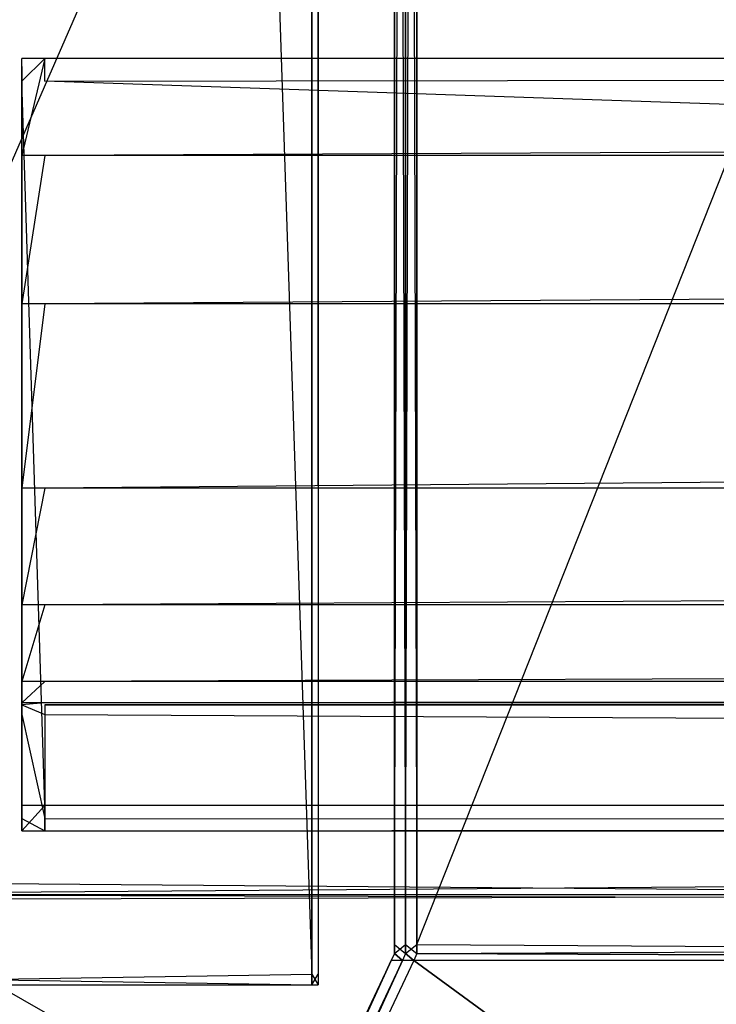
# Model space of a CAD drawing. Extents: x 0 to 1.6, y -0.5 to 0.
# Tile 13 of 192: x 0.02 to 0.0357, y -0.4781 to -0.4558. Entities that reach past the tile are written whole.
import ezdxf

# ---------------------------------------------------------------- set-up
doc = ezdxf.new("R2010")
doc.units = 0
for name, color, linetype in [('L11_KORPUS2_0___REPLACEMTFOREMP', 7, 'CONTINUOUS'), ('L16_KORPUS1_0___REPLACEMTFOREMP', 7, 'CONTINUOUS'), ('L34_REGALELEMENT_0___REPLACEMTF', 7, 'CONTINUOUS'), ('L65_ABDECKPL_0___REPLACEMTFOREM', 7, 'CONTINUOUS'), ('L7_KORPUS2_3___REPLACEMTFOREMPT', 7, 'CONTINUOUS')]:
    doc.layers.add(name, color=color, linetype=linetype)

msp = doc.modelspace()

# ---------------------------------------------------------------- linework, layer by layer
at = {"layer": 'L11_KORPUS2_0___REPLACEMTFOREMP', "color": 250}
for points, invisible_edges in [([(0.026554, -0.030441, 0.006884), (0.011636, -0.477405, 0.006884), (0.011636, -0.030441, 0.006884), (0.026554, -0.030441, 0.006884)], 13), ([(0.011636, -0.477405, 0.006884), (0.026554, -0.030441, 0.006884), (0.026554, -0.477405, 0.006884), (0.011636, -0.477405, 0.006884)], 14), ([(0.026554, -0.477405, 0.590765), (0.011636, -0.030441, 0.590765), (0.011636, -0.477405, 0.590765), (0.026554, -0.477405, 0.590765)], 13), ([(0.011636, -0.030441, 0.590765), (0.026554, -0.477405, 0.590765), (0.026554, -0.030441, 0.590765), (0.011636, -0.030441, 0.590765)], 14), ([(0.026699, -0.030441, 0.006884), (0.026554, -0.477405, 0.006884), (0.026554, -0.030441, 0.006884), (0.026699, -0.030441, 0.006884)], 13), ([(0.026554, -0.477405, 0.006884), (0.026699, -0.030441, 0.006884), (0.026699, -0.477405, 0.006884), (0.026554, -0.477405, 0.006884)], 14), ([(0.026699, -0.477405, 0.590765), (0.026554, -0.030441, 0.590765), (0.026554, -0.477405, 0.590765), (0.026699, -0.477405, 0.590765)], 13), ([(0.026554, -0.030441, 0.590765), (0.026699, -0.477405, 0.590765), (0.026699, -0.030441, 0.590765), (0.026554, -0.030441, 0.590765)], 14), ([(0.026699, -0.477405, 0.006884), (0.026699, -0.030441, 0.007256), (0.026699, -0.477405, 0.007256), (0.026699, -0.477405, 0.006884)], 13), ([(0.026699, -0.030441, 0.007256), (0.026699, -0.477405, 0.006884), (0.026699, -0.030441, 0.006884), (0.026699, -0.030441, 0.007256)], 14), ([(0.026699, -0.477405, 0.007256), (0.026699, -0.030441, 0.590328), (0.026699, -0.477405, 0.590328), (0.026699, -0.477405, 0.007256)], 13), ([(0.026699, -0.030441, 0.590328), (0.026699, -0.477405, 0.007256), (0.026699, -0.030441, 0.007256), (0.026699, -0.030441, 0.590328)], 14), ([(0.026699, -0.477405, 0.590328), (0.026699, -0.030441, 0.590765), (0.026699, -0.477405, 0.590765), (0.026699, -0.477405, 0.590328)], 13), ([(0.026699, -0.030441, 0.590765), (0.026699, -0.477405, 0.590328), (0.026699, -0.030441, 0.590328), (0.026699, -0.030441, 0.590765)], 14), ([(0.026554, -0.477405, 0.006884), (0.011636, -0.477649, 0.006884), (0.011636, -0.477405, 0.006884), (0.026554, -0.477405, 0.006884)], 13), ([(0.011636, -0.477649, 0.006884), (0.026554, -0.477405, 0.006884), (0.026554, -0.477649, 0.006884), (0.011636, -0.477649, 0.006884)], 14), ([(0.026554, -0.477649, 0.590765), (0.011636, -0.477405, 0.590765), (0.011636, -0.477649, 0.590765), (0.026554, -0.477649, 0.590765)], 13), ([(0.011636, -0.477405, 0.590765), (0.026554, -0.477649, 0.590765), (0.026554, -0.477405, 0.590765), (0.011636, -0.477405, 0.590765)], 14), ([(0.026699, -0.477405, 0.006884), (0.026554, -0.477649, 0.006884), (0.026554, -0.477405, 0.006884), (0.026699, -0.477405, 0.006884)], 13), ([(0.026554, -0.477649, 0.006884), (0.026699, -0.477405, 0.006884), (0.026699, -0.477649, 0.006884), (0.026554, -0.477649, 0.006884)], 14), ([(0.026699, -0.477649, 0.590765), (0.026554, -0.477405, 0.590765), (0.026554, -0.477649, 0.590765), (0.026699, -0.477649, 0.590765)], 13), ([(0.026554, -0.477405, 0.590765), (0.026699, -0.477649, 0.590765), (0.026699, -0.477405, 0.590765), (0.026554, -0.477405, 0.590765)], 14), ([(0.026699, -0.477649, 0.006884), (0.026699, -0.477405, 0.007256), (0.026699, -0.477649, 0.007256), (0.026699, -0.477649, 0.006884)], 13), ([(0.026699, -0.477405, 0.007256), (0.026699, -0.477649, 0.006884), (0.026699, -0.477405, 0.006884), (0.026699, -0.477405, 0.007256)], 14), ([(0.026699, -0.477649, 0.007256), (0.026699, -0.477405, 0.590328), (0.026699, -0.477649, 0.590328), (0.026699, -0.477649, 0.007256)], 13), ([(0.026699, -0.477405, 0.590328), (0.026699, -0.477649, 0.007256), (0.026699, -0.477405, 0.007256), (0.026699, -0.477405, 0.590328)], 14), ([(0.026699, -0.477649, 0.590328), (0.026699, -0.477405, 0.590765), (0.026699, -0.477649, 0.590765), (0.026699, -0.477649, 0.590328)], 13), ([(0.026699, -0.477405, 0.590765), (0.026699, -0.477649, 0.590328), (0.026699, -0.477405, 0.590328), (0.026699, -0.477405, 0.590765)], 14), ([(0.026554, -0.477649, 0.007256), (0.011636, -0.477649, 0.006884), (0.026554, -0.477649, 0.006884), (0.026554, -0.477649, 0.007256)], 13), ([(0.011636, -0.477649, 0.006884), (0.026554, -0.477649, 0.007256), (0.011636, -0.477649, 0.007256), (0.011636, -0.477649, 0.006884)], 14), ([(0.026554, -0.477649, 0.590328), (0.011636, -0.477649, 0.007256), (0.026554, -0.477649, 0.007256), (0.026554, -0.477649, 0.590328)], 13), ([(0.011636, -0.477649, 0.007256), (0.026554, -0.477649, 0.590328), (0.011636, -0.477649, 0.590328), (0.011636, -0.477649, 0.007256)], 14), ([(0.026554, -0.477649, 0.590765), (0.011636, -0.477649, 0.590328), (0.026554, -0.477649, 0.590328), (0.026554, -0.477649, 0.590765)], 13), ([(0.011636, -0.477649, 0.590328), (0.026554, -0.477649, 0.590765), (0.011636, -0.477649, 0.590765), (0.011636, -0.477649, 0.590328)], 14), ([(0.026699, -0.477649, 0.007256), (0.026554, -0.477649, 0.006884), (0.026699, -0.477649, 0.006884), (0.026699, -0.477649, 0.007256)], 13), ([(0.026554, -0.477649, 0.006884), (0.026699, -0.477649, 0.007256), (0.026554, -0.477649, 0.007256), (0.026554, -0.477649, 0.006884)], 14), ([(0.026699, -0.477649, 0.590328), (0.026554, -0.477649, 0.007256), (0.026699, -0.477649, 0.007256), (0.026699, -0.477649, 0.590328)], 13), ([(0.026554, -0.477649, 0.007256), (0.026699, -0.477649, 0.590328), (0.026554, -0.477649, 0.590328), (0.026554, -0.477649, 0.007256)], 14), ([(0.026699, -0.477649, 0.590765), (0.026554, -0.477649, 0.590328), (0.026699, -0.477649, 0.590328), (0.026699, -0.477649, 0.590765)], 13), ([(0.026554, -0.477649, 0.590328), (0.026699, -0.477649, 0.590765), (0.026554, -0.477649, 0.590765), (0.026554, -0.477649, 0.590328)], 14)]:
    msp.add_3dface(points, dxfattribs=dict(at, invisible_edges=invisible_edges))
at = {"layer": 'L16_KORPUS1_0___REPLACEMTFOREMP', "color": 8}
for points, invisible_edges in [([(0.002909, -0.497406), (0.002912, -0.000594), (0.5, -0.497406), (0.002909, -0.497406)], 15), ([(0.002912, -0.000596, 0.00769), (0.002909, -0.497404, 0.00769), (0.5, -0.497404, 0.00769), (0.002912, -0.000596, 0.00769)], 15), ([(0.5, -0.497406), (0.002912, -0.000594), (0.5, -0.000594), (0.5, -0.497406)], 10), ([(0.002912, -0.000596, 0.00769), (0.5, -0.497404, 0.00769), (0.5, -0.000596, 0.00769), (0.002912, -0.000596, 0.00769)], 10)]:
    msp.add_3dface(points, dxfattribs=dict(at, invisible_edges=invisible_edges))
at = {"layer": 'L34_REGALELEMENT_0___REPLACEMTF', "color": 40}
for points, invisible_edges in [([(0.05105, -0.387399, 0.007706), (0.012671, -0.475308, 0.007706), (0.012671, -0.387399, 0.007706), (0.05105, -0.387399, 0.007706)], 13), ([(0.012671, -0.475308, 0.007706), (0.05105, -0.387399, 0.007706), (0.05105, -0.475308, 0.007706), (0.012671, -0.475308, 0.007706)], 14), ([(0.05105, -0.475308, 0.347706), (0.012671, -0.387399, 0.347706), (0.012671, -0.475308, 0.347706), (0.05105, -0.475308, 0.347706)], 13), ([(0.012671, -0.387399, 0.347706), (0.05105, -0.475308, 0.347706), (0.05105, -0.387428, 0.347706), (0.012671, -0.387399, 0.347706)], 14), ([(0.02867, -0.387737, 0.330947), (0.028418, -0.476738, 0.330947), (0.028418, -0.387737, 0.330947), (0.02867, -0.387737, 0.330947)], 13), ([(0.028418, -0.476738, 0.330947), (0.02867, -0.387737, 0.330947), (0.02867, -0.476738, 0.330947), (0.028418, -0.476738, 0.330947)], 14), ([(0.028418, -0.476738, 0.022842), (0.028418, -0.387737, 0.023165), (0.028418, -0.476738, 0.023165), (0.028418, -0.476738, 0.022842)], 13), ([(0.028418, -0.387737, 0.023165), (0.028418, -0.476738, 0.022842), (0.028418, -0.387737, 0.022842), (0.028418, -0.387737, 0.023165)], 14), ([(0.02867, -0.476738, 0.022842), (0.028418, -0.387737, 0.022842), (0.028418, -0.476738, 0.022842), (0.02867, -0.476738, 0.022842)], 13), ([(0.028418, -0.387737, 0.022842), (0.02867, -0.476738, 0.022842), (0.02867, -0.387737, 0.022842), (0.028418, -0.387737, 0.022842)], 14), ([(0.028418, -0.476738, 0.330733), (0.028418, -0.387737, 0.330947), (0.028418, -0.476738, 0.330947), (0.028418, -0.476738, 0.330733)], 13), ([(0.028418, -0.387737, 0.330947), (0.028418, -0.476738, 0.330733), (0.028418, -0.387737, 0.330733), (0.028418, -0.387737, 0.330947)], 14), ([(0.028418, -0.476738, 0.023165), (0.028418, -0.387737, 0.330733), (0.028418, -0.476738, 0.330733), (0.028418, -0.476738, 0.023165)], 13), ([(0.028418, -0.387737, 0.330733), (0.028418, -0.476738, 0.023165), (0.028418, -0.387737, 0.023165), (0.028418, -0.387737, 0.330733)], 14), ([(0.028926, -0.387737, 0.330947), (0.02867, -0.476738, 0.330947), (0.02867, -0.387737, 0.330947), (0.028926, -0.387737, 0.330947)], 13), ([(0.02867, -0.476738, 0.330947), (0.028926, -0.387737, 0.330947), (0.028926, -0.476738, 0.330947), (0.02867, -0.476738, 0.330947)], 14), ([(0.028926, -0.476738, 0.022842), (0.02867, -0.387737, 0.022842), (0.02867, -0.476738, 0.022842), (0.028926, -0.476738, 0.022842)], 13), ([(0.02867, -0.387737, 0.022842), (0.028926, -0.476738, 0.022842), (0.028926, -0.387737, 0.022842), (0.02867, -0.387737, 0.022842)], 14), ([(0.064177, -0.387708, 0.330947), (0.028926, -0.476738, 0.330947), (0.028926, -0.387737, 0.330947), (0.064177, -0.387708, 0.330947)], 13), ([(0.028926, -0.476738, 0.330947), (0.064177, -0.387708, 0.330947), (0.064177, -0.476738, 0.330947), (0.028926, -0.476738, 0.330947)], 14), ([(0.064177, -0.476738, 0.022842), (0.028926, -0.387737, 0.022842), (0.028926, -0.476738, 0.022842), (0.064177, -0.476738, 0.022842)], 13), ([(0.028926, -0.387737, 0.022842), (0.064177, -0.476738, 0.022842), (0.064177, -0.387737, 0.022842), (0.028926, -0.387737, 0.022842)], 14), ([(0.05105, -0.475308, 0.007706), (0.012671, -0.475608, 0.007706), (0.012671, -0.475308, 0.007706), (0.05105, -0.475308, 0.007706)], 13), ([(0.012671, -0.475608, 0.007706), (0.05105, -0.475308, 0.007706), (0.05105, -0.475608, 0.007706), (0.012671, -0.475608, 0.007706)], 14), ([(0.05105, -0.475608, 0.347706), (0.012671, -0.475308, 0.347706), (0.012671, -0.475608, 0.347706), (0.05105, -0.475608, 0.347706)], 13), ([(0.012671, -0.475308, 0.347706), (0.05105, -0.475608, 0.347706), (0.05105, -0.475308, 0.347706), (0.012671, -0.475308, 0.347706)], 14), ([(0.051163, -0.475608, 0.007852), (0.012671, -0.475608, 0.007706), (0.05105, -0.475608, 0.007706), (0.051163, -0.475608, 0.007852)], 13), ([(0.012671, -0.475608, 0.007706), (0.051163, -0.475608, 0.007852), (0.012811, -0.475608, 0.007852), (0.012671, -0.475608, 0.007706)], 14), ([(0.012811, -0.475608, 0.347565), (0.05105, -0.475608, 0.347706), (0.012671, -0.475608, 0.347706), (0.012811, -0.475608, 0.347565)], 14), ([(0.053678, -0.475608, 0.011089), (0.012811, -0.475608, 0.007852), (0.051163, -0.475608, 0.007852), (0.053678, -0.475608, 0.011089)], 13), ([(0.012811, -0.475608, 0.007852), (0.053678, -0.475608, 0.011089), (0.015926, -0.475608, 0.011089), (0.012811, -0.475608, 0.007852)], 14), ([(0.015926, -0.475608, 0.344454), (0.051163, -0.475608, 0.347565), (0.012811, -0.475608, 0.347565), (0.015926, -0.475608, 0.344454)], 14), ([(0.05105, -0.475608, 0.347706), (0.012811, -0.475608, 0.347565), (0.051163, -0.475608, 0.347565), (0.05105, -0.475608, 0.347706)], 13), ([(0.05376, -0.475608, 0.011194), (0.015926, -0.475608, 0.011089), (0.053678, -0.475608, 0.011089), (0.05376, -0.475608, 0.011194)], 13), ([(0.015926, -0.475608, 0.011089), (0.05376, -0.475608, 0.011194), (0.016027, -0.475608, 0.011194), (0.015926, -0.475608, 0.011089)], 14), ([(0.051163, -0.475608, 0.347565), (0.015926, -0.475608, 0.344454), (0.053678, -0.475608, 0.344454), (0.051163, -0.475608, 0.347565)], 13), ([(0.016027, -0.475608, 0.344353), (0.053678, -0.475608, 0.344454), (0.015926, -0.475608, 0.344454), (0.016027, -0.475608, 0.344353)], 14), ([(0.05376, -0.475608, 0.011194), (0.016027, -0.475716, 0.011194), (0.016027, -0.475608, 0.011194), (0.05376, -0.475608, 0.011194)], 13), ([(0.016027, -0.475716, 0.011194), (0.05376, -0.475608, 0.011194), (0.05376, -0.475716, 0.011194), (0.016027, -0.475716, 0.011194)], 14), ([(0.05376, -0.475716, 0.344353), (0.016027, -0.475608, 0.344353), (0.016027, -0.475716, 0.344353), (0.05376, -0.475716, 0.344353)], 13), ([(0.016027, -0.475608, 0.344353), (0.05376, -0.475716, 0.344353), (0.05376, -0.475608, 0.344353), (0.016027, -0.475608, 0.344353)], 14), ([(0.053678, -0.475608, 0.344454), (0.016027, -0.475608, 0.344353), (0.05376, -0.475608, 0.344353), (0.053678, -0.475608, 0.344454)], 13), ([(0.05376, -0.475716, 0.011194), (0.016027, -0.497141, 0.011194), (0.016027, -0.475716, 0.011194), (0.05376, -0.475716, 0.011194)], 13), ([(0.016027, -0.497141, 0.011194), (0.05376, -0.475716, 0.011194), (0.05376, -0.497141, 0.011194), (0.016027, -0.497141, 0.011194)], 14), ([(0.05376, -0.497141, 0.344353), (0.016027, -0.475716, 0.344353), (0.016027, -0.497141, 0.344353), (0.05376, -0.497141, 0.344353)], 13), ([(0.016027, -0.475716, 0.344353), (0.05376, -0.497141, 0.344353), (0.05376, -0.475716, 0.344353), (0.016027, -0.475716, 0.344353)], 14), ([(0.028418, -0.476941, 0.023165), (0.028418, -0.476738, 0.330733), (0.028418, -0.476941, 0.330733), (0.028418, -0.476941, 0.023165)], 13), ([(0.028418, -0.476738, 0.330733), (0.028418, -0.476941, 0.023165), (0.028418, -0.476738, 0.023165), (0.028418, -0.476738, 0.330733)], 14), ([(0.028418, -0.476941, 0.330733), (0.028418, -0.476738, 0.330947), (0.028418, -0.476941, 0.330947), (0.028418, -0.476941, 0.330733)], 13), ([(0.028418, -0.476738, 0.330947), (0.028418, -0.476941, 0.330733), (0.028418, -0.476738, 0.330733), (0.028418, -0.476738, 0.330947)], 14), ([(0.02867, -0.476941, 0.022842), (0.028418, -0.476738, 0.022842), (0.028418, -0.476941, 0.022842), (0.02867, -0.476941, 0.022842)], 13), ([(0.028418, -0.476738, 0.022842), (0.02867, -0.476941, 0.022842), (0.02867, -0.476738, 0.022842), (0.028418, -0.476738, 0.022842)], 14), ([(0.028418, -0.476941, 0.022842), (0.028418, -0.476738, 0.023165), (0.028418, -0.476941, 0.023165), (0.028418, -0.476941, 0.022842)], 13), ([(0.028418, -0.476738, 0.023165), (0.028418, -0.476941, 0.022842), (0.028418, -0.476738, 0.022842), (0.028418, -0.476738, 0.023165)], 14), ([(0.02867, -0.476738, 0.330947), (0.028418, -0.476941, 0.330947), (0.028418, -0.476738, 0.330947), (0.02867, -0.476738, 0.330947)], 13), ([(0.028418, -0.476941, 0.330947), (0.02867, -0.476738, 0.330947), (0.02867, -0.476941, 0.330947), (0.028418, -0.476941, 0.330947)], 14), ([(0.028926, -0.476941, 0.022842), (0.02867, -0.476738, 0.022842), (0.02867, -0.476941, 0.022842), (0.028926, -0.476941, 0.022842)], 13), ([(0.02867, -0.476738, 0.022842), (0.028926, -0.476941, 0.022842), (0.028926, -0.476738, 0.022842), (0.02867, -0.476738, 0.022842)], 14), ([(0.028926, -0.476738, 0.330947), (0.02867, -0.476941, 0.330947), (0.02867, -0.476738, 0.330947), (0.028926, -0.476738, 0.330947)], 13), ([(0.02867, -0.476941, 0.330947), (0.028926, -0.476738, 0.330947), (0.028926, -0.476941, 0.330947), (0.02867, -0.476941, 0.330947)], 14), ([(0.064177, -0.476941, 0.022842), (0.028926, -0.476738, 0.022842), (0.028926, -0.476941, 0.022842), (0.064177, -0.476941, 0.022842)], 13), ([(0.028926, -0.476738, 0.022842), (0.064177, -0.476941, 0.022842), (0.064177, -0.476738, 0.022842), (0.028926, -0.476738, 0.022842)], 14), ([(0.064177, -0.476738, 0.330947), (0.028926, -0.476941, 0.330947), (0.028926, -0.476738, 0.330947), (0.064177, -0.476738, 0.330947)], 13), ([(0.028926, -0.476941, 0.330947), (0.064177, -0.476738, 0.330947), (0.064177, -0.476941, 0.330947), (0.028926, -0.476941, 0.330947)], 14), ([(0.018852, -0.497258, 0.014434), (0.028346, -0.477095, 0.023101), (0.018852, -0.497258, 0.014776), (0.018852, -0.497258, 0.014434)], 13), ([(0.028346, -0.477095, 0.023101), (0.018852, -0.497258, 0.014434), (0.028346, -0.477095, 0.022778), (0.028346, -0.477095, 0.023101)], 14), ([(0.028346, -0.477095, 0.331023), (0.019117, -0.497258, 0.34097), (0.018852, -0.497258, 0.34097), (0.028346, -0.477095, 0.331023)], 13), ([(0.019117, -0.497258, 0.014434), (0.028346, -0.477095, 0.022778), (0.018852, -0.497258, 0.014434), (0.019117, -0.497258, 0.014434)], 13), ([(0.018852, -0.497258, 0.340743), (0.028346, -0.477095, 0.331023), (0.018852, -0.497258, 0.34097), (0.018852, -0.497258, 0.340743)], 13), ([(0.028346, -0.477095, 0.331023), (0.018852, -0.497258, 0.340743), (0.028346, -0.477095, 0.330809), (0.028346, -0.477095, 0.331023)], 14), ([(0.018852, -0.497258, 0.014776), (0.028346, -0.477095, 0.330809), (0.018852, -0.497258, 0.340743), (0.018852, -0.497258, 0.014776)], 13), ([(0.028346, -0.477095, 0.330809), (0.018852, -0.497258, 0.014776), (0.028346, -0.477095, 0.023101), (0.028346, -0.477095, 0.330809)], 14), ([(0.019117, -0.497258, 0.34097), (0.028346, -0.477095, 0.331023), (0.028598, -0.477095, 0.331023), (0.019117, -0.497258, 0.34097)], 14), ([(0.028598, -0.477095, 0.331023), (0.019386, -0.497258, 0.34097), (0.019117, -0.497258, 0.34097), (0.028598, -0.477095, 0.331023)], 13), ([(0.028346, -0.477095, 0.022778), (0.019117, -0.497258, 0.014434), (0.028598, -0.477095, 0.022778), (0.028346, -0.477095, 0.022778)], 14), ([(0.019386, -0.497258, 0.014434), (0.028598, -0.477095, 0.022778), (0.019117, -0.497258, 0.014434), (0.019386, -0.497258, 0.014434)], 13), ([(0.056473, -0.497258, 0.014434), (0.028854, -0.477095, 0.022778), (0.019386, -0.497258, 0.014434), (0.056473, -0.497258, 0.014434)], 13), ([(0.019386, -0.497258, 0.34097), (0.028598, -0.477095, 0.331023), (0.028854, -0.477095, 0.331023), (0.019386, -0.497258, 0.34097)], 14), ([(0.028854, -0.477095, 0.331023), (0.056473, -0.497258, 0.34097), (0.019386, -0.497258, 0.34097), (0.028854, -0.477095, 0.331023)], 13), ([(0.028598, -0.477095, 0.022778), (0.019386, -0.497258, 0.014434), (0.028854, -0.477095, 0.022778), (0.028598, -0.477095, 0.022778)], 14), ([(0.028346, -0.477095, 0.023101), (0.028418, -0.476941, 0.330733), (0.028346, -0.477095, 0.330809), (0.028346, -0.477095, 0.023101)], 13), ([(0.028418, -0.476941, 0.330733), (0.028346, -0.477095, 0.023101), (0.028418, -0.476941, 0.023165), (0.028418, -0.476941, 0.330733)], 14), ([(0.028346, -0.477095, 0.330809), (0.028418, -0.476941, 0.330947), (0.028346, -0.477095, 0.331023), (0.028346, -0.477095, 0.330809)], 13), ([(0.028418, -0.476941, 0.330947), (0.028346, -0.477095, 0.330809), (0.028418, -0.476941, 0.330733), (0.028418, -0.476941, 0.330947)], 14), ([(0.028598, -0.477095, 0.022778), (0.028418, -0.476941, 0.022842), (0.028346, -0.477095, 0.022778), (0.028598, -0.477095, 0.022778)], 13), ([(0.028418, -0.476941, 0.330947), (0.028598, -0.477095, 0.331023), (0.028346, -0.477095, 0.331023), (0.028418, -0.476941, 0.330947)], 13), ([(0.028346, -0.477095, 0.022778), (0.028418, -0.476941, 0.023165), (0.028346, -0.477095, 0.023101), (0.028346, -0.477095, 0.022778)], 13), ([(0.028418, -0.476941, 0.023165), (0.028346, -0.477095, 0.022778), (0.028418, -0.476941, 0.022842), (0.028418, -0.476941, 0.023165)], 14), ([(0.028418, -0.476941, 0.022842), (0.028598, -0.477095, 0.022778), (0.02867, -0.476941, 0.022842), (0.028418, -0.476941, 0.022842)], 14), ([(0.028598, -0.477095, 0.331023), (0.028418, -0.476941, 0.330947), (0.02867, -0.476941, 0.330947), (0.028598, -0.477095, 0.331023)], 14), ([(0.028854, -0.477095, 0.022778), (0.02867, -0.476941, 0.022842), (0.028598, -0.477095, 0.022778), (0.028854, -0.477095, 0.022778)], 13), ([(0.02867, -0.476941, 0.330947), (0.028854, -0.477095, 0.331023), (0.028598, -0.477095, 0.331023), (0.02867, -0.476941, 0.330947)], 13), ([(0.02867, -0.476941, 0.022842), (0.028854, -0.477095, 0.022778), (0.028926, -0.476941, 0.022842), (0.02867, -0.476941, 0.022842)], 14), ([(0.028854, -0.477095, 0.331023), (0.02867, -0.476941, 0.330947), (0.028926, -0.476941, 0.330947), (0.028854, -0.477095, 0.331023)], 14), ([(0.064119, -0.477095, 0.022778), (0.028926, -0.476941, 0.022842), (0.028854, -0.477095, 0.022778), (0.064119, -0.477095, 0.022778)], 13), ([(0.028926, -0.476941, 0.330947), (0.064119, -0.477095, 0.331023), (0.028854, -0.477095, 0.331023), (0.028926, -0.476941, 0.330947)], 13), ([(0.028854, -0.477095, 0.022778), (0.056473, -0.497258, 0.014434), (0.064119, -0.477095, 0.022778), (0.028854, -0.477095, 0.022778)], 14), ([(0.056473, -0.497258, 0.34097), (0.028854, -0.477095, 0.331023), (0.064119, -0.477095, 0.331023), (0.056473, -0.497258, 0.34097)], 14), ([(0.028926, -0.476941, 0.022842), (0.064119, -0.477095, 0.022778), (0.064177, -0.476941, 0.022842), (0.028926, -0.476941, 0.022842)], 14), ([(0.064119, -0.477095, 0.331023), (0.028926, -0.476941, 0.330947), (0.064177, -0.476941, 0.330947), (0.064119, -0.477095, 0.331023)], 14)]:
    msp.add_3dface(points, dxfattribs=dict(at, invisible_edges=invisible_edges))
at = {"layer": 'L65_ABDECKPL_0___REPLACEMTFOREM', "color": 39}
for points, invisible_edges in [([(0.001665, -0.00109, 0.602707), (0.001616, -0.49991, 0.602707), (0.8, -0.49991, 0.602707), (0.001665, -0.00109, 0.602707)], 13), ([(0.001616, -0.499907, 0.590697), (0.001665, -0.001093, 0.590697), (0.8, -0.499907, 0.590697), (0.001616, -0.499907, 0.590697)], 13), ([(0.001665, -0.00109, 0.602707), (0.8, -0.49991, 0.602707), (0.574989, -0.320821, 0.602707), (0.001665, -0.00109, 0.602707)], 10), ([(0.8, -0.499907, 0.590697), (0.001665, -0.001093, 0.590697), (0.574988, -0.320824, 0.590697), (0.8, -0.499907, 0.590697)], 10)]:
    msp.add_3dface(points, dxfattribs=dict(at, invisible_edges=invisible_edges))
at = {"layer": 'L7_KORPUS2_3___REPLACEMTFOREMPT', "color": 250}
for points, invisible_edges in [([(0.02, -0.456714, 0.520114), (0.02, -0.456893, 0.473584), (0.02, -0.456893, 0.520114), (0.02, -0.456714, 0.520114)], 13), ([(0.02, -0.456893, 0.473584), (0.02, -0.456714, 0.520114), (0.02, -0.456714, 0.473584), (0.02, -0.456893, 0.473584)], 14), ([(0.02, -0.457221, 0.472817), (0.02, -0.456893, 0.472996), (0.02, -0.456714, 0.472817), (0.02, -0.457221, 0.472817)], 14), ([(0.02, -0.456714, 0.524414), (0.02, -0.456893, 0.520114), (0.02, -0.456893, 0.524362), (0.02, -0.456714, 0.524414)], 13), ([(0.02, -0.456893, 0.520114), (0.02, -0.456714, 0.524414), (0.02, -0.456714, 0.520114), (0.02, -0.456893, 0.520114)], 14), ([(0.02, -0.456893, 0.524362), (0.02, -0.458901, 0.527803), (0.02, -0.456714, 0.524414), (0.02, -0.456893, 0.524362)], 14), ([(0.02, -0.456714, 0.473584), (0.02, -0.456893, 0.472996), (0.02, -0.456893, 0.473584), (0.02, -0.456714, 0.473584)], 13), ([(0.02, -0.456893, 0.472996), (0.02, -0.456714, 0.473584), (0.02, -0.456714, 0.472817), (0.02, -0.456893, 0.472996)], 14), ([(0.02, -0.456714, 0.473584), (0.02052, -0.456714, 0.472817), (0.02, -0.456714, 0.472817), (0.02, -0.456714, 0.473584)], 13), ([(0.02052, -0.456714, 0.472817), (0.02, -0.456714, 0.473584), (0.02052, -0.456714, 0.473584), (0.02052, -0.456714, 0.472817)], 14), ([(0.02052, -0.456714, 0.472817), (0.02, -0.457221, 0.472817), (0.02, -0.456714, 0.472817), (0.02052, -0.456714, 0.472817)], 13), ([(0.02, -0.457221, 0.472817), (0.02052, -0.456714, 0.472817), (0.02052, -0.457221, 0.472817), (0.02, -0.457221, 0.472817)], 14), ([(0.02, -0.456714, 0.524414), (0.02052, -0.456714, 0.520114), (0.02, -0.456714, 0.520114), (0.02, -0.456714, 0.524414)], 13), ([(0.02052, -0.456714, 0.520114), (0.02, -0.456714, 0.524414), (0.02052, -0.456714, 0.524414), (0.02052, -0.456714, 0.520114)], 14), ([(0.02, -0.456714, 0.520114), (0.02052, -0.456714, 0.473584), (0.02, -0.456714, 0.473584), (0.02, -0.456714, 0.520114)], 13), ([(0.02052, -0.456714, 0.473584), (0.02, -0.456714, 0.520114), (0.02052, -0.456714, 0.520114), (0.02052, -0.456714, 0.473584)], 14), ([(0.02, -0.458901, 0.527803), (0.02052, -0.456714, 0.524414), (0.02, -0.456714, 0.524414), (0.02, -0.458901, 0.527803)], 13), ([(0.02052, -0.456714, 0.524414), (0.02, -0.458901, 0.527803), (0.02052, -0.458901, 0.527803), (0.02052, -0.456714, 0.524414)], 14), ([(0.02052, -0.456714, 0.473584), (0.5, -0.456714, 0.472817), (0.02052, -0.456714, 0.472817), (0.02052, -0.456714, 0.473584)], 13), ([(0.5, -0.456714, 0.472817), (0.02052, -0.456714, 0.473584), (0.5, -0.456714, 0.473584), (0.5, -0.456714, 0.472817)], 14), ([(0.5, -0.456714, 0.472817), (0.02052, -0.457221, 0.472817), (0.02052, -0.456714, 0.472817), (0.5, -0.456714, 0.472817)], 13), ([(0.02052, -0.457221, 0.472817), (0.5, -0.456714, 0.472817), (0.5, -0.457221, 0.472817), (0.02052, -0.457221, 0.472817)], 14), ([(0.02052, -0.458901, 0.527803), (0.5, -0.456714, 0.524414), (0.02052, -0.456714, 0.524414), (0.02052, -0.458901, 0.527803)], 13), ([(0.5, -0.456714, 0.524414), (0.02052, -0.458901, 0.527803), (0.5, -0.458901, 0.527803), (0.5, -0.456714, 0.524414)], 14), ([(0.02052, -0.456714, 0.520114), (0.5, -0.456714, 0.473584), (0.02052, -0.456714, 0.473584), (0.02052, -0.456714, 0.520114)], 13), ([(0.5, -0.456714, 0.473584), (0.02052, -0.456714, 0.520114), (0.5, -0.456714, 0.520114), (0.5, -0.456714, 0.473584)], 14), ([(0.02052, -0.456714, 0.524414), (0.5, -0.456714, 0.520114), (0.02052, -0.456714, 0.520114), (0.02052, -0.456714, 0.524414)], 13), ([(0.5, -0.456714, 0.520114), (0.02052, -0.456714, 0.524414), (0.5, -0.456714, 0.524414), (0.5, -0.456714, 0.520114)], 14), ([(0.02, -0.456893, 0.472996), (0.02, -0.457221, 0.472817), (0.02, -0.457221, 0.472996), (0.02, -0.456893, 0.472996)], 13), ([(0.02, -0.458901, 0.527803), (0.02, -0.456893, 0.524362), (0.02, -0.459051, 0.527706), (0.02, -0.458901, 0.527803)], 13), ([(0.02, -0.457221, 0.472996), (0.02, -0.459051, 0.527706), (0.02, -0.456893, 0.524362), (0.02, -0.457221, 0.472996)], 15), ([(0.02, -0.457221, 0.472996), (0.02, -0.456893, 0.524362), (0.02, -0.456893, 0.520114), (0.02, -0.457221, 0.472996)], 15), ([(0.02, -0.457221, 0.472996), (0.02, -0.456893, 0.520114), (0.02, -0.456893, 0.473584), (0.02, -0.457221, 0.472996)], 15), ([(0.02, -0.457221, 0.472996), (0.02, -0.456893, 0.473584), (0.02, -0.456893, 0.472996), (0.02, -0.457221, 0.472996)], 15), ([(0.02, -0.457221, 0.472996), (0.02, -0.473592, 0.472817), (0.02, -0.473592, 0.472996), (0.02, -0.457221, 0.472996)], 13), ([(0.02, -0.473592, 0.472817), (0.02, -0.457221, 0.472996), (0.02, -0.457221, 0.472817), (0.02, -0.473592, 0.472817)], 14), ([(0.02, -0.457221, 0.472817), (0.02052, -0.473592, 0.472817), (0.02, -0.473592, 0.472817), (0.02, -0.457221, 0.472817)], 13), ([(0.02052, -0.473592, 0.472817), (0.02, -0.457221, 0.472817), (0.02052, -0.457221, 0.472817), (0.02052, -0.473592, 0.472817)], 14), ([(0.02, -0.473592, 0.472996), (0.02, -0.469235, 0.553751), (0.02, -0.457221, 0.472996), (0.02, -0.473592, 0.472996)], 10), ([(0.02, -0.457221, 0.472996), (0.02, -0.469235, 0.553751), (0.02, -0.466592, 0.542067), (0.02, -0.457221, 0.472996)], 13), ([(0.02, -0.457221, 0.472996), (0.02, -0.466592, 0.542067), (0.02, -0.462415, 0.532918), (0.02, -0.457221, 0.472996)], 9), ([(0.02, -0.457221, 0.472996), (0.02, -0.462415, 0.532918), (0.02, -0.459051, 0.527706), (0.02, -0.457221, 0.472996)], 10), ([(0.02052, -0.457221, 0.472817), (0.5, -0.473592, 0.472817), (0.02052, -0.473592, 0.472817), (0.02052, -0.457221, 0.472817)], 13), ([(0.5, -0.473592, 0.472817), (0.02052, -0.457221, 0.472817), (0.5, -0.457221, 0.472817), (0.5, -0.473592, 0.472817)], 14), ([(0.02, -0.459051, 0.527706), (0.02, -0.462258, 0.533003), (0.02, -0.458901, 0.527803), (0.02, -0.459051, 0.527706)], 14), ([(0.02, -0.462258, 0.533003), (0.02052, -0.458901, 0.527803), (0.02, -0.458901, 0.527803), (0.02, -0.462258, 0.533003)], 13), ([(0.02052, -0.458901, 0.527803), (0.02, -0.462258, 0.533003), (0.02052, -0.462258, 0.533003), (0.02052, -0.458901, 0.527803)], 14), ([(0.02, -0.462258, 0.533003), (0.02, -0.459051, 0.527706), (0.02, -0.462415, 0.532918), (0.02, -0.462258, 0.533003)], 13), ([(0.02052, -0.462258, 0.533003), (0.5, -0.458901, 0.527803), (0.02052, -0.458901, 0.527803), (0.02052, -0.462258, 0.533003)], 13), ([(0.5, -0.458901, 0.527803), (0.02052, -0.462258, 0.533003), (0.5, -0.462258, 0.533003), (0.5, -0.458901, 0.527803)], 14), ([(0.02, -0.462415, 0.532918), (0.02, -0.466422, 0.542125), (0.02, -0.462258, 0.533003), (0.02, -0.462415, 0.532918)], 14), ([(0.02, -0.466422, 0.542125), (0.02052, -0.462258, 0.533003), (0.02, -0.462258, 0.533003), (0.02, -0.466422, 0.542125)], 13), ([(0.02052, -0.462258, 0.533003), (0.02, -0.466422, 0.542125), (0.02052, -0.466422, 0.542125), (0.02052, -0.462258, 0.533003)], 14), ([(0.02, -0.466422, 0.542125), (0.02, -0.462415, 0.532918), (0.02, -0.466592, 0.542067), (0.02, -0.466422, 0.542125)], 13), ([(0.02052, -0.466422, 0.542125), (0.5, -0.462258, 0.533003), (0.02052, -0.462258, 0.533003), (0.02052, -0.466422, 0.542125)], 13), ([(0.5, -0.462258, 0.533003), (0.02052, -0.466422, 0.542125), (0.5, -0.466422, 0.542125), (0.5, -0.462258, 0.533003)], 14), ([(0.02, -0.466592, 0.542067), (0.02, -0.469059, 0.553783), (0.02, -0.466422, 0.542125), (0.02, -0.466592, 0.542067)], 14), ([(0.02, -0.469059, 0.553783), (0.02052, -0.466422, 0.542125), (0.02, -0.466422, 0.542125), (0.02, -0.469059, 0.553783)], 13), ([(0.02052, -0.466422, 0.542125), (0.02, -0.469059, 0.553783), (0.02052, -0.469059, 0.553783), (0.02052, -0.466422, 0.542125)], 14), ([(0.02052, -0.469059, 0.553783), (0.5, -0.466422, 0.542125), (0.02052, -0.466422, 0.542125), (0.02052, -0.469059, 0.553783)], 13), ([(0.5, -0.466422, 0.542125), (0.02052, -0.469059, 0.553783), (0.5, -0.469059, 0.553783), (0.5, -0.466422, 0.542125)], 14), ([(0.02, -0.469059, 0.553783), (0.02, -0.466592, 0.542067), (0.02, -0.469235, 0.553751), (0.02, -0.469059, 0.553783)], 13), ([(0.02, -0.469235, 0.553751), (0.02, -0.47079, 0.565518), (0.02, -0.469059, 0.553783), (0.02, -0.469235, 0.553751)], 14), ([(0.02, -0.47079, 0.565518), (0.02052, -0.469059, 0.553783), (0.02, -0.469059, 0.553783), (0.02, -0.47079, 0.565518)], 13), ([(0.02052, -0.469059, 0.553783), (0.02, -0.47079, 0.565518), (0.02052, -0.47079, 0.565518), (0.02052, -0.469059, 0.553783)], 14), ([(0.02052, -0.47079, 0.565518), (0.5, -0.469059, 0.553783), (0.02052, -0.469059, 0.553783), (0.02052, -0.47079, 0.565518)], 13), ([(0.5, -0.469059, 0.553783), (0.02052, -0.47079, 0.565518), (0.5, -0.47079, 0.565518), (0.5, -0.469059, 0.553783)], 14), ([(0.02, -0.47079, 0.565518), (0.02, -0.469235, 0.553751), (0.02, -0.470968, 0.5655), (0.02, -0.47079, 0.565518)], 13), ([(0.02, -0.473592, 0.472996), (0.02, -0.470968, 0.5655), (0.02, -0.469235, 0.553751), (0.02, -0.473592, 0.472996)], 13), ([(0.02, -0.470968, 0.5655), (0.02, -0.471275, 0.57516), (0.02, -0.47079, 0.565518), (0.02, -0.470968, 0.5655)], 14), ([(0.02, -0.471275, 0.57516), (0.02052, -0.47079, 0.565518), (0.02, -0.47079, 0.565518), (0.02, -0.471275, 0.57516)], 13), ([(0.02052, -0.47079, 0.565518), (0.02, -0.471275, 0.57516), (0.02052, -0.471275, 0.57516), (0.02052, -0.47079, 0.565518)], 14), ([(0.02052, -0.471275, 0.57516), (0.5, -0.47079, 0.565518), (0.02052, -0.47079, 0.565518), (0.02052, -0.471275, 0.57516)], 13), ([(0.5, -0.47079, 0.565518), (0.02052, -0.471275, 0.57516), (0.5, -0.471275, 0.57516), (0.5, -0.47079, 0.565518)], 14), ([(0.02, -0.471275, 0.57516), (0.02, -0.470968, 0.5655), (0.02, -0.471453, 0.575151), (0.02, -0.471275, 0.57516)], 13), ([(0.02, -0.473592, 0.472996), (0.02, -0.4717, 0.575833), (0.02, -0.470968, 0.5655), (0.02, -0.473592, 0.472996)], 10), ([(0.02, -0.470968, 0.5655), (0.02, -0.4717, 0.575833), (0.02, -0.471453, 0.575151), (0.02, -0.470968, 0.5655)], 13), ([(0.02, -0.471453, 0.575151), (0.02, -0.471317, 0.576011), (0.02, -0.471275, 0.57516), (0.02, -0.471453, 0.575151)], 14), ([(0.02, -0.471317, 0.576011), (0.02052, -0.471275, 0.57516), (0.02, -0.471275, 0.57516), (0.02, -0.471317, 0.576011)], 13), ([(0.02052, -0.471275, 0.57516), (0.02, -0.471317, 0.576011), (0.02052, -0.471317, 0.576011), (0.02052, -0.471275, 0.57516)], 14), ([(0.02, -0.471317, 0.576011), (0.02, -0.471453, 0.575151), (0.02, -0.471487, 0.575833), (0.02, -0.471317, 0.576011)], 13), ([(0.02, -0.471487, 0.575833), (0.02, -0.471542, 0.576011), (0.02, -0.471317, 0.576011), (0.02, -0.471487, 0.575833)], 14), ([(0.02052, -0.471542, 0.576011), (0.02, -0.471317, 0.576011), (0.02, -0.471542, 0.576011), (0.02052, -0.471542, 0.576011)], 13), ([(0.02, -0.471317, 0.576011), (0.02052, -0.471542, 0.576011), (0.02052, -0.471317, 0.576011), (0.02, -0.471317, 0.576011)], 14), ([(0.02052, -0.471317, 0.576011), (0.5, -0.471275, 0.57516), (0.02052, -0.471275, 0.57516), (0.02052, -0.471317, 0.576011)], 13), ([(0.5, -0.471275, 0.57516), (0.02052, -0.471317, 0.576011), (0.5, -0.471317, 0.576011), (0.5, -0.471275, 0.57516)], 14), ([(0.5, -0.471542, 0.576011), (0.02052, -0.471317, 0.576011), (0.02052, -0.471542, 0.576011), (0.5, -0.471542, 0.576011)], 13), ([(0.02052, -0.471317, 0.576011), (0.5, -0.471542, 0.576011), (0.5, -0.471317, 0.576011), (0.02052, -0.471317, 0.576011)], 14), ([(0.02, -0.471453, 0.575151), (0.02, -0.4717, 0.575833), (0.02, -0.471487, 0.575833), (0.02, -0.471453, 0.575151)], 10), ([(0.02, -0.471542, 0.576011), (0.02, -0.471487, 0.575833), (0.02, -0.4717, 0.575833), (0.02, -0.471542, 0.576011)], 13), ([(0.02, -0.471542, 0.576011), (0.02, -0.473886, 0.575833), (0.02, -0.473886, 0.576011), (0.02, -0.471542, 0.576011)], 13), ([(0.02, -0.473886, 0.575833), (0.02, -0.471542, 0.576011), (0.02, -0.4717, 0.575833), (0.02, -0.473886, 0.575833)], 14), ([(0.02052, -0.473886, 0.576011), (0.02, -0.471542, 0.576011), (0.02, -0.473886, 0.576011), (0.02052, -0.473886, 0.576011)], 13), ([(0.02, -0.471542, 0.576011), (0.02052, -0.473886, 0.576011), (0.02052, -0.471542, 0.576011), (0.02, -0.471542, 0.576011)], 14), ([(0.5, -0.473886, 0.576011), (0.02052, -0.471542, 0.576011), (0.02052, -0.473886, 0.576011), (0.5, -0.473886, 0.576011)], 13), ([(0.02052, -0.471542, 0.576011), (0.5, -0.473886, 0.576011), (0.5, -0.471542, 0.576011), (0.02052, -0.471542, 0.576011)], 14), ([(0.02, -0.473592, 0.472996), (0.02, -0.473886, 0.575833), (0.02, -0.4717, 0.575833), (0.02, -0.473592, 0.472996)], 13), ([(0.02, -0.473992, 0.472996), (0.02, -0.473592, 0.472817), (0.02, -0.47417, 0.472817), (0.02, -0.473992, 0.472996)], 13), ([(0.02, -0.473592, 0.472817), (0.02, -0.473992, 0.472996), (0.02, -0.473592, 0.472996), (0.02, -0.473592, 0.472817)], 14), ([(0.02052, -0.473592, 0.472817), (0.02, -0.47417, 0.472817), (0.02, -0.473592, 0.472817), (0.02052, -0.473592, 0.472817)], 13), ([(0.02, -0.47417, 0.472817), (0.02052, -0.473592, 0.472817), (0.02052, -0.47417, 0.472817), (0.02, -0.47417, 0.472817)], 14), ([(0.02, -0.473992, 0.472996), (0.02, -0.473886, 0.575833), (0.02, -0.473592, 0.472996), (0.02, -0.473992, 0.472996)], 10), ([(0.5, -0.473592, 0.472817), (0.02052, -0.47417, 0.472817), (0.02052, -0.473592, 0.472817), (0.5, -0.473592, 0.472817)], 13), ([(0.02052, -0.47417, 0.472817), (0.5, -0.473592, 0.472817), (0.5, -0.47417, 0.472817), (0.02052, -0.47417, 0.472817)], 14), ([(0.02, -0.473886, 0.576011), (0.02, -0.473992, 0.575833), (0.02, -0.47417, 0.576011), (0.02, -0.473886, 0.576011)], 13), ([(0.02, -0.473992, 0.575833), (0.02, -0.473886, 0.576011), (0.02, -0.473886, 0.575833), (0.02, -0.473992, 0.575833)], 14), ([(0.02, -0.473886, 0.575833), (0.02, -0.473992, 0.575409), (0.02, -0.473992, 0.575833), (0.02, -0.473886, 0.575833)], 13), ([(0.02, -0.473992, 0.575409), (0.02, -0.473886, 0.575833), (0.02, -0.473992, 0.47378), (0.02, -0.473992, 0.575409)], 10), ([(0.02, -0.473992, 0.47378), (0.02, -0.473886, 0.575833), (0.02, -0.473992, 0.472996), (0.02, -0.473992, 0.47378)], 13), ([(0.02052, -0.47417, 0.576011), (0.02, -0.473886, 0.576011), (0.02, -0.47417, 0.576011), (0.02052, -0.47417, 0.576011)], 13), ([(0.02, -0.473886, 0.576011), (0.02052, -0.47417, 0.576011), (0.02052, -0.473886, 0.576011), (0.02, -0.473886, 0.576011)], 14), ([(0.5, -0.47417, 0.576011), (0.02052, -0.473886, 0.576011), (0.02052, -0.47417, 0.576011), (0.5, -0.47417, 0.576011)], 13), ([(0.02052, -0.473886, 0.576011), (0.5, -0.47417, 0.576011), (0.5, -0.473886, 0.576011), (0.02052, -0.473886, 0.576011)], 14), ([(0.02, -0.473992, 0.47378), (0.02, -0.47417, 0.472817), (0.02, -0.47417, 0.47378), (0.02, -0.473992, 0.47378)], 13), ([(0.02, -0.47417, 0.472817), (0.02, -0.473992, 0.47378), (0.02, -0.473992, 0.472996), (0.02, -0.47417, 0.472817)], 14), ([(0.02, -0.473992, 0.575409), (0.02, -0.47417, 0.47378), (0.02, -0.47417, 0.575409), (0.02, -0.473992, 0.575409)], 13), ([(0.02, -0.47417, 0.47378), (0.02, -0.473992, 0.575409), (0.02, -0.473992, 0.47378), (0.02, -0.47417, 0.47378)], 14), ([(0.02, -0.473992, 0.575833), (0.02, -0.47417, 0.575409), (0.02, -0.47417, 0.576011), (0.02, -0.473992, 0.575833)], 13), ([(0.02, -0.47417, 0.575409), (0.02, -0.473992, 0.575833), (0.02, -0.473992, 0.575409), (0.02, -0.47417, 0.575409)], 14), ([(0.02052, -0.47417, 0.47378), (0.02, -0.47417, 0.472817), (0.02052, -0.47417, 0.472817), (0.02052, -0.47417, 0.47378)], 13), ([(0.02, -0.47417, 0.472817), (0.02052, -0.47417, 0.47378), (0.02, -0.47417, 0.47378), (0.02, -0.47417, 0.472817)], 14), ([(0.02052, -0.47417, 0.575409), (0.02, -0.47417, 0.47378), (0.02052, -0.47417, 0.47378), (0.02052, -0.47417, 0.575409)], 13), ([(0.02, -0.47417, 0.47378), (0.02052, -0.47417, 0.575409), (0.02, -0.47417, 0.575409), (0.02, -0.47417, 0.47378)], 14), ([(0.02052, -0.47417, 0.576011), (0.02, -0.47417, 0.575409), (0.02052, -0.47417, 0.575409), (0.02052, -0.47417, 0.576011)], 13), ([(0.02, -0.47417, 0.575409), (0.02052, -0.47417, 0.576011), (0.02, -0.47417, 0.576011), (0.02, -0.47417, 0.575409)], 14), ([(0.5, -0.47417, 0.47378), (0.02052, -0.47417, 0.472817), (0.5, -0.47417, 0.472817), (0.5, -0.47417, 0.47378)], 13), ([(0.02052, -0.47417, 0.472817), (0.5, -0.47417, 0.47378), (0.02052, -0.47417, 0.47378), (0.02052, -0.47417, 0.472817)], 14), ([(0.5, -0.47417, 0.575409), (0.02052, -0.47417, 0.47378), (0.5, -0.47417, 0.47378), (0.5, -0.47417, 0.575409)], 13), ([(0.02052, -0.47417, 0.47378), (0.5, -0.47417, 0.575409), (0.02052, -0.47417, 0.575409), (0.02052, -0.47417, 0.47378)], 14), ([(0.5, -0.47417, 0.576011), (0.02052, -0.47417, 0.575409), (0.5, -0.47417, 0.575409), (0.5, -0.47417, 0.576011)], 13), ([(0.02052, -0.47417, 0.575409), (0.5, -0.47417, 0.576011), (0.02052, -0.47417, 0.576011), (0.02052, -0.47417, 0.575409)], 14)]:
    msp.add_3dface(points, dxfattribs=dict(at, invisible_edges=invisible_edges))

doc.saveas('drawing.dxf')
